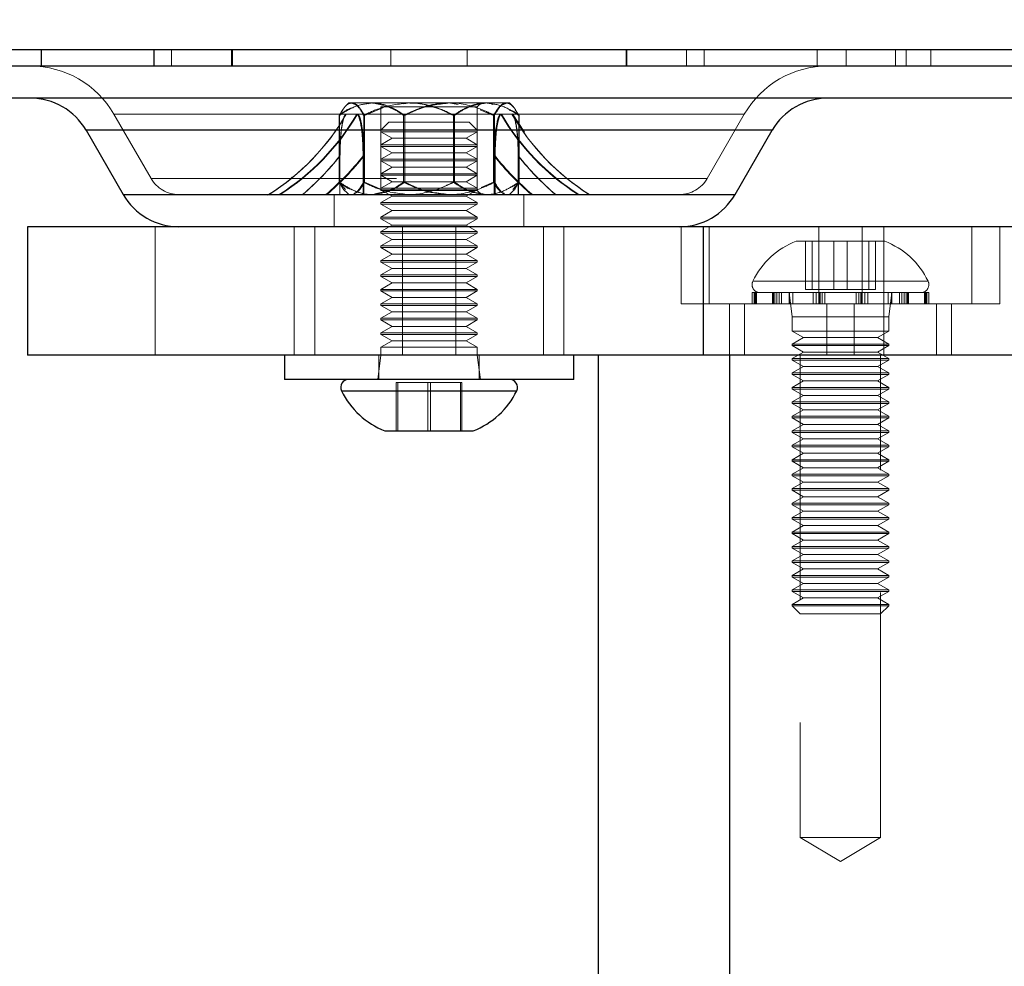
# Model space of a CAD drawing. Header units: millimetres. Extents: x 7 to 412, y 5 to 291.
# Tile 62 of 79: x 284.3 to 289.41, y 264.94 to 269.85. Entities that reach past the tile are written whole.
import ezdxf

# ---------------------------------------------------------------- set-up
doc = ezdxf.new("R2010")
doc.units = ezdxf.units.MM
doc.linetypes.add('HIDDEN', pattern=[1.905, 1.27, -0.635])
doc.styles.add('SLDTEXTSTYLE2', font='TXT', dxfattribs={"width": 0.605})
doc.dimstyles.new('SLDDIMSTYLE2', dxfattribs={"dimtxt": 2.568319, "dimasz": 3, "dimexe": 0, "dimexo": 0.0625, "dimgap": 0.64208, "dimtad": 1, "dimlfac": 12, "dimrnd": 1e-09, "dimzin": 12, "dimdsep": 46, "dimtxsty": 'SLDTEXTSTYLE2', "dimsah": 1, "dimcen": 0.09, "dimadec": 0, "dimazin": 3, "dimtfac": 1, "dimtofl": 0, "dimtmove": 0, "dimatfit": 3, "dimfxl": 1, "dimfrac": 2, "dimtolj": 1, "dimtzin": 12, "dimarcsym": 0})
doc.dimstyles.new('SLDDIMSTYLE3', dxfattribs={"dimtxt": 3.595646, "dimasz": 3, "dimexe": 0, "dimexo": 0.0625, "dimgap": 0.898912, "dimtad": 1, "dimdec": 1, "dimlfac": 12, "dimrnd": 1e-09, "dimzin": 12, "dimdsep": 46, "dimtxsty": 'SLDTEXTSTYLE2', "dimsah": 1, "dimcen": 0.09, "dimadec": 0, "dimazin": 3, "dimtfac": 1, "dimtdec": 1, "dimtofl": 0, "dimtmove": 0, "dimatfit": 3, "dimfxl": 1, "dimfrac": 2, "dimtolj": 1, "dimtzin": 12, "dimarcsym": 0})

# ---------------------------------------------------------------- blocks, each defined once
blk = doc.blocks.new('_D_10')
at = {"color": 7, "linetype": 'Continuous', "lineweight": 0}
for p, q in [((249.7996, 271.0587), (238.5419, 271.0587)), ((239.5419, 208.777), (239.5419, 271.0587)), ((329.5972, 208.777), (238.5419, 208.777))]:
    blk.add_line(p, q, dxfattribs=at)
at = {"color": 7, "linetype": 'Continuous', "lineweight": 18}
for points in [[(239.5419, 271.0587), (238.7919, 268.0587), (240.2919, 268.0587)], [(239.5419, 208.777), (240.2919, 211.777), (238.7919, 211.777)]]:
    blk.add_solid(points, dxfattribs=at)
at = {"color": 7, "linetype": 'Continuous', "lineweight": 18, "insert": (234.767, 233.7442), "char_height": 3.70417, "attachment_point": 1, "rotation": 90, "style": 'SLDTEXTSTYLE2'}
blk.add_mtext('747,4', dxfattribs=at)
blk = doc.blocks.new('_D_13')
at = {"color": 7, "linetype": 'Continuous', "lineweight": 0}
for p, q in [((263.1917, 269.6937), (263.1917, 259.8603)), ((284.1918, 259.8603), (262.1917, 259.8603))]:
    blk.add_line(p, q, dxfattribs=at)
at = {"color": 7, "linetype": 'Continuous', "lineweight": 18}
for points in [[(263.1917, 269.6937), (262.4417, 266.6937), (263.9417, 266.6937)], [(263.1917, 259.8603), (263.9417, 262.8603), (262.4417, 262.8603)]]:
    blk.add_solid(points, dxfattribs=at)
at = {"color": 7, "linetype": 'Continuous', "lineweight": 18, "insert": (259.7811, 261.8372), "char_height": 2.64583, "attachment_point": 1, "rotation": 90, "style": 'SLDTEXTSTYLE2'}
blk.add_mtext('118', dxfattribs=at)

msp = doc.modelspace()

# ---------------------------------------------------------------- linework, layer by layer
at = {"color": 7, "linetype": 'Continuous', "lineweight": 25}
for p, q in [((284.41209, 269.69365), (284.41209, 269.61032)), ((284.99765, 269.69365), (284.99765, 269.61032)), ((285.40317, 269.69365), (285.40317, 269.61032)), ((293.50789, 269.61032), (279.34123, 269.61032)), ((293.50789, 269.44365), (279.34123, 269.44365)), ((284.64579, 269.27698), (284.83824, 268.94365)), ((288.20334, 269.27698), (284.64579, 269.27698)), ((288.01089, 268.94365), (288.20334, 269.27698)), ((284.83824, 268.94365), (286.83084, 268.94365)), ((286.83084, 268.94365), (288.01089, 268.94365)), ((284.34123, 268.77698), (284.34123, 268.11032)), ((287.84539, 268.77698), (284.34123, 268.77698)), ((287.84539, 268.77698), (287.84539, 268.11032)), ((291.62405, 268.77698), (287.84539, 268.77698)), ((287.84539, 268.11032), (284.34123, 268.11032)), ((285.67456, 268.11032), (285.67456, 267.98532)), ((287.17456, 267.98532), (287.17456, 268.11032)), ((287.30248, 259.86032), (287.30248, 268.11032)), ((291.62405, 268.11032), (287.84539, 268.11032)), ((287.98448, 259.86032), (287.98448, 268.11032)), ((287.17456, 267.98532), (285.67456, 267.98532)), ((285.97041, 267.92545), (286.87871, 267.92545)), ((286.19539, 267.71865), (286.65373, 267.71865))]:
    msp.add_line(p, q, dxfattribs=at)
at = {"color": 7, "linetype": 'HIDDEN', "lineweight": 18}
for p, q in [((285.08905, 269.69365), (285.08905, 269.61032)), ((285.39963, 269.69365), (285.39963, 269.61032)), ((286.22676, 269.69365), (286.22676, 269.61032)), ((286.62236, 269.69365), (286.62236, 269.61032)), ((287.44595, 269.69365), (287.44595, 269.61032)), ((287.44949, 269.69365), (287.44949, 269.61032)), ((287.76007, 269.69365), (287.76007, 269.61032)), ((287.85147, 269.69365), (287.85147, 269.61032)), ((288.43703, 269.69365), (288.43703, 269.61032)), ((288.5872, 269.69365), (288.5872, 269.61032)), ((288.84255, 269.69365), (288.84255, 269.61032)), ((288.89838, 269.69365), (288.89838, 269.61032)), ((289.02534, 269.69365), (289.02534, 269.61032)), ((285.97792, 269.38335), (285.95786, 269.35419)), ((285.99159, 269.40235), (285.99082, 269.40158)), ((286.00789, 269.41865), (285.99159, 269.40235)), ((286.12911, 269.41865), (286.00789, 269.41865)), ((286.18799, 269.39453), (286.08995, 269.35419)), ((286.10873, 269.41441), (286.12516, 269.41865)), ((286.53128, 269.41865), (286.12911, 269.41865)), ((286.17456, 269.39782), (286.67456, 269.39782)), ((286.17456, 269.39782), (286.17456, 268.96448)), ((286.3233, 269.41865), (286.29385, 269.41419)), ((286.52582, 269.41865), (286.57573, 269.4111)), ((286.82673, 269.41865), (286.53128, 269.41865)), ((286.67456, 269.39782), (286.69539, 269.41865)), ((286.67456, 268.96448), (286.67456, 269.39782)), ((286.6889, 269.3831), (286.75917, 269.35419)), ((286.84123, 269.41865), (286.82673, 269.41865)), ((286.85753, 269.40235), (286.84123, 269.41865)), ((286.8583, 269.40158), (286.85753, 269.40235)), ((286.8712, 269.38335), (286.89126, 269.35419)), ((284.79012, 269.36032), (284.98257, 269.02698)), ((285.99515, 269.36032), (284.7922, 269.36032)), ((286.84317, 269.36032), (284.79252, 269.36032)), ((285.95786, 269.00811), (285.95786, 269.35419)), ((285.95948, 269.00811), (285.95948, 269.35419)), ((286.04964, 269.36032), (285.99515, 269.36032)), ((286.04964, 269.36032), (286.0525, 269.36032)), ((286.79948, 269.36032), (286.04964, 269.36032)), ((286.04964, 269.36032), (286.79948, 269.36032)), ((286.04964, 269.36032), (286.79948, 269.36032)), ((286.08531, 269.00811), (286.08531, 269.35419)), ((286.08995, 269.00811), (286.08995, 269.35419)), ((286.29247, 269.00811), (286.29247, 269.35419)), ((286.29874, 269.00811), (286.29874, 269.35419)), ((286.55038, 269.00811), (286.55038, 269.35419)), ((286.55666, 269.00811), (286.55666, 269.35419)), ((286.75917, 269.00811), (286.75917, 269.35419)), ((286.76381, 269.00811), (286.76381, 269.35419)), ((286.79662, 269.36032), (286.79948, 269.36032)), ((286.85397, 269.36032), (286.79948, 269.36032)), ((286.84317, 269.36032), (288.05661, 269.36032)), ((287.599, 269.36032), (286.85397, 269.36032)), ((286.85397, 269.36032), (288.05692, 269.36032)), ((286.91922, 269.26809), (286.85724, 269.36152)), ((286.88964, 269.00811), (286.88964, 269.35419)), ((286.89126, 269.00811), (286.89126, 269.35419)), ((287.86655, 269.02698), (288.059, 269.36032)), ((286.17456, 269.27698), (284.64579, 269.27698)), ((284.64579, 269.27698), (285.96899, 269.27698)), ((285.14641, 269.27698), (286.17456, 269.27698)), ((285.96899, 269.27698), (286.17473, 269.27698)), ((286.21623, 269.31865), (286.17456, 269.27698)), ((286.17456, 269.27698), (286.67456, 269.27698)), ((286.17456, 269.27698), (286.17456, 269.26865)), ((286.21623, 269.31865), (286.63289, 269.31865)), ((286.67456, 269.27698), (286.63289, 269.31865)), ((286.67456, 269.26865), (286.67456, 269.27698)), ((286.67456, 269.27698), (288.19971, 269.27698)), ((286.67456, 269.27698), (288.20334, 269.27698)), ((286.67456, 269.26865), (286.17456, 269.26865)), ((286.17456, 269.26865), (286.2323, 269.23532)), ((286.2323, 269.23532), (286.17456, 269.20198)), ((286.61683, 269.23532), (286.2323, 269.23532)), ((286.61683, 269.23532), (286.67456, 269.26865)), ((286.67456, 269.20198), (286.61683, 269.23532)), ((286.67456, 269.20198), (286.17456, 269.20198)), ((286.17456, 269.20198), (286.17456, 269.19365)), ((286.67456, 269.19365), (286.17456, 269.19365)), ((286.17456, 269.19365), (286.2323, 269.16032)), ((286.61683, 269.16032), (286.67456, 269.19365)), ((286.67456, 269.19365), (286.67456, 269.20198)), ((285.96099, 269.14409), (285.96099, 269.00251)), ((285.96246, 269.14409), (285.96246, 269.00251)), ((286.08233, 269.14409), (286.08233, 269.00251)), ((286.08682, 269.14409), (286.08682, 269.00251)), ((286.2323, 269.16032), (286.17456, 269.12698)), ((286.67456, 269.12698), (286.17456, 269.12698)), ((286.17456, 269.12698), (286.17456, 269.11865)), ((286.67456, 269.11865), (286.17456, 269.11865)), ((286.17456, 269.11865), (286.2323, 269.08532)), ((286.61683, 269.16032), (286.2323, 269.16032)), ((286.67456, 269.12698), (286.61683, 269.16032)), ((286.61683, 269.08532), (286.67456, 269.11865)), ((286.67456, 269.11865), (286.67456, 269.12698)), ((286.7623, 269.00251), (286.7623, 269.14409)), ((286.76679, 269.00251), (286.76679, 269.14409)), ((286.88666, 269.00251), (286.88666, 269.14409)), ((286.88813, 269.00251), (286.88813, 269.14409)), ((286.2323, 269.08532), (286.17456, 269.05198)), ((286.61683, 269.08532), (286.2323, 269.08532)), ((286.67456, 269.05198), (286.61683, 269.08532)), ((284.98308, 269.02698), (287.86604, 269.02698)), ((284.98476, 269.02698), (287.86436, 269.02698)), ((286.67456, 269.05198), (286.17456, 269.05198)), ((286.17456, 269.05198), (286.17456, 269.04365)), ((286.67456, 269.04365), (286.17456, 269.04365)), ((286.17456, 269.04365), (286.2323, 269.01032)), ((286.61683, 269.01032), (286.67456, 269.04365)), ((286.67456, 269.04365), (286.67456, 269.05198)), ((285.95786, 269.00811), (285.96099, 269.00251)), ((285.96246, 269.00251), (285.95948, 269.00811)), ((285.96099, 269.00251), (285.99127, 268.97049)), ((285.96099, 269.00251), (285.96099, 268.94365)), ((285.96246, 269.00251), (285.96246, 268.94365)), ((285.98616, 268.96539), (285.99208, 268.95947)), ((286.08531, 269.00811), (286.08233, 269.00251)), ((286.08233, 269.00251), (286.08233, 268.94365)), ((286.08682, 269.00251), (286.08995, 269.00811)), ((286.08682, 269.00251), (286.08682, 268.94365)), ((286.08995, 269.00811), (286.18188, 268.96891)), ((286.2323, 269.01032), (286.17456, 268.97698)), ((286.67456, 268.97698), (286.17456, 268.97698)), ((286.17456, 268.97698), (286.17456, 268.96865)), ((286.67456, 268.96865), (286.17456, 268.96865)), ((286.17456, 268.96865), (286.2323, 268.93532)), ((286.67456, 268.96448), (286.17456, 268.96448)), ((286.61683, 269.01032), (286.2323, 269.01032)), ((286.51157, 268.98956), (286.55666, 269.00811)), ((286.67456, 268.97698), (286.61683, 269.01032)), ((286.61683, 268.93532), (286.67456, 268.96865)), ((286.69539, 268.94365), (286.67456, 268.96448)), ((286.75917, 269.00811), (286.69478, 268.98066)), ((286.7623, 269.00251), (286.75917, 269.00811)), ((286.7623, 268.94365), (286.7623, 269.00251)), ((286.76381, 269.00811), (286.76679, 269.00251)), ((286.76679, 268.94365), (286.76679, 269.00251)), ((286.85705, 268.95947), (286.86296, 268.96539)), ((286.88813, 269.00251), (286.85785, 268.97049)), ((286.88666, 269.00251), (286.88964, 269.00811)), ((286.88666, 268.94365), (286.88666, 269.00251)), ((286.89126, 269.00811), (286.88813, 269.00251)), ((286.88813, 268.94365), (286.88813, 269.00251)), ((285.12691, 268.94365), (284.83824, 268.94365)), ((285.12691, 268.94365), (284.84026, 268.94365)), ((287.72221, 268.94365), (285.12691, 268.94365)), ((285.93289, 268.94365), (285.93289, 268.77698)), ((285.99208, 268.95947), (286.00789, 268.94365)), ((286.2323, 268.93532), (286.17456, 268.90198)), ((286.61683, 268.93532), (286.2323, 268.93532)), ((286.54863, 268.9445), (286.52582, 268.94365)), ((286.67456, 268.90198), (286.61683, 268.93532)), ((286.84123, 268.94365), (286.85705, 268.95947)), ((286.91623, 268.77698), (286.91623, 268.94365)), ((287.72221, 268.94365), (288.00886, 268.94365)), ((288.01089, 268.94365), (287.72221, 268.94365)), ((286.67456, 268.90198), (286.17456, 268.90198)), ((286.17456, 268.90198), (286.17456, 268.89365)), ((286.67456, 268.89365), (286.17456, 268.89365)), ((286.17456, 268.89365), (286.2323, 268.86032)), ((286.61683, 268.86032), (286.67456, 268.89365)), ((286.67456, 268.89365), (286.67456, 268.90198)), ((286.2323, 268.86032), (286.17456, 268.82698)), ((286.67456, 268.82698), (286.17456, 268.82698)), ((286.17456, 268.82698), (286.17456, 268.81865)), ((286.67456, 268.81865), (286.17456, 268.81865)), ((286.17456, 268.81865), (286.2323, 268.78532)), ((286.61683, 268.86032), (286.2323, 268.86032)), ((286.67456, 268.82698), (286.61683, 268.86032)), ((286.61683, 268.78532), (286.67456, 268.81865)), ((286.67456, 268.81865), (286.67456, 268.82698)), ((285.00373, 268.77698), (285.00373, 268.11032)), ((285.72555, 268.77698), (285.72555, 268.11032)), ((285.83155, 268.11032), (285.83155, 268.77698)), ((286.2323, 268.78532), (286.17456, 268.75198)), ((286.61683, 268.78532), (286.2323, 268.78532)), ((286.28622, 268.77698), (286.28622, 268.11032)), ((286.5629, 268.77698), (286.5629, 268.11032)), ((286.67456, 268.75198), (286.61683, 268.78532)), ((287.01757, 268.11032), (287.01757, 268.77698)), ((287.12357, 268.11032), (287.12357, 268.77698)), ((287.73184, 268.77698), (287.73184, 268.37698)), ((287.84539, 268.77698), (287.84539, 268.11032)), ((287.87736, 268.37698), (287.87736, 268.77698)), ((288.44569, 268.37698), (288.44569, 268.77698)), ((288.66966, 268.37698), (288.66966, 268.77698)), ((288.78239, 268.77698), (288.78239, 268.11032)), ((289.23799, 268.37698), (289.23799, 268.77698)), ((289.38351, 268.37698), (289.38351, 268.77698)), ((286.67456, 268.75198), (286.17456, 268.75198)), ((286.17456, 268.75198), (286.17456, 268.74365)), ((286.67456, 268.74365), (286.17456, 268.74365)), ((286.17456, 268.74365), (286.2323, 268.71032)), ((286.2323, 268.71032), (286.17456, 268.67698)), ((286.61683, 268.71032), (286.2323, 268.71032)), ((286.61683, 268.71032), (286.67456, 268.74365)), ((286.67456, 268.67698), (286.61683, 268.71032)), ((286.67456, 268.74365), (286.67456, 268.75198)), ((286.67456, 268.67698), (286.17456, 268.67698)), ((286.17456, 268.67698), (286.17456, 268.66865)), ((286.67456, 268.66865), (286.17456, 268.66865)), ((286.17456, 268.66865), (286.2323, 268.63532)), ((286.61683, 268.63532), (286.67456, 268.66865)), ((286.67456, 268.66865), (286.67456, 268.67698)), ((288.78684, 268.70198), (288.32851, 268.70198)), ((288.37665, 268.45198), (288.37665, 268.70198)), ((288.4106, 268.45198), (288.4106, 268.70198)), ((288.52372, 268.45198), (288.52372, 268.70198)), ((288.59163, 268.45198), (288.59163, 268.70198)), ((288.70475, 268.45198), (288.70475, 268.70198)), ((288.7387, 268.45198), (288.7387, 268.70198)), ((286.2323, 268.63532), (286.17456, 268.60198)), ((286.61683, 268.63532), (286.2323, 268.63532)), ((286.67456, 268.60198), (286.61683, 268.63532)), ((286.67456, 268.60198), (286.17456, 268.60198)), ((286.17456, 268.60198), (286.17456, 268.59365)), ((286.67456, 268.59365), (286.17456, 268.59365)), ((286.17456, 268.59365), (286.2323, 268.56032)), ((286.2323, 268.56032), (286.17456, 268.52698)), ((286.61683, 268.56032), (286.2323, 268.56032)), ((286.61683, 268.56032), (286.67456, 268.59365)), ((286.67456, 268.52698), (286.61683, 268.56032)), ((286.67456, 268.59365), (286.67456, 268.60198)), ((286.67456, 268.52698), (286.17456, 268.52698)), ((286.17456, 268.52698), (286.17456, 268.51865)), ((286.67456, 268.51865), (286.17456, 268.51865)), ((286.17456, 268.51865), (286.2323, 268.48532)), ((286.61683, 268.48532), (286.67456, 268.51865)), ((286.67456, 268.51865), (286.67456, 268.52698)), ((286.2323, 268.48532), (286.17456, 268.45198)), ((286.61683, 268.48532), (286.2323, 268.48532)), ((286.67456, 268.45198), (286.61683, 268.48532)), ((288.10515, 268.49518), (289.01021, 268.49518)), ((286.67456, 268.45198), (286.17456, 268.45198)), ((286.17456, 268.45198), (286.17456, 268.44365)), ((286.67456, 268.44365), (286.17456, 268.44365)), ((286.17456, 268.44365), (286.2323, 268.41032)), ((286.2323, 268.41032), (286.17456, 268.37698)), ((286.61683, 268.41032), (286.2323, 268.41032)), ((286.61683, 268.41032), (286.67456, 268.44365)), ((286.67456, 268.37698), (286.61683, 268.41032)), ((286.67456, 268.44365), (286.67456, 268.45198)), ((288.11699, 268.43532), (288.09934, 268.43532)), ((288.09934, 268.43532), (288.09934, 268.37698)), ((288.10928, 268.37698), (288.10928, 268.43532)), ((288.11305, 268.37698), (288.11305, 268.43532)), ((288.11699, 268.37698), (288.11699, 268.43532)), ((288.12189, 268.43532), (288.11699, 268.43532)), ((288.12189, 268.37698), (288.12189, 268.43532)), ((288.23902, 268.43532), (288.12189, 268.43532)), ((288.20447, 268.37698), (288.20447, 268.43532)), ((288.21101, 268.37698), (288.21101, 268.43532)), ((288.21681, 268.37698), (288.21681, 268.43532)), ((288.22824, 268.37698), (288.22824, 268.43532)), ((288.23902, 268.37698), (288.23902, 268.43532)), ((288.25127, 268.43532), (288.23902, 268.43532)), ((288.25127, 268.37698), (288.25127, 268.43532)), ((288.44643, 268.43532), (288.25127, 268.43532)), ((288.29101, 268.43532), (288.29101, 268.37698)), ((288.29101, 268.43532), (288.30768, 268.31032)), ((288.29256, 268.37698), (288.29256, 268.43532)), ((288.31045, 268.37698), (288.31045, 268.43532)), ((288.37665, 268.45198), (288.52372, 268.45198)), ((288.41568, 268.37698), (288.41568, 268.43532)), ((288.43171, 268.37698), (288.43171, 268.43532)), ((288.44643, 268.37698), (288.44643, 268.43532)), ((288.45934, 268.43532), (288.44643, 268.43532)), ((288.45169, 268.37698), (288.45169, 268.43532)), ((288.46275, 268.37698), (288.46275, 268.43532)), ((288.68365, 268.43532), (288.46275, 268.43532)), ((288.47613, 268.37698), (288.47613, 268.43532)), ((288.52372, 268.45198), (288.70475, 268.45198)), ((288.63922, 268.37698), (288.63922, 268.43532)), ((288.6526, 268.37698), (288.6526, 268.43532)), ((288.66366, 268.37698), (288.66366, 268.43532)), ((288.66892, 268.37698), (288.66892, 268.43532)), ((288.68365, 268.37698), (288.68365, 268.43532)), ((288.69967, 268.43532), (288.68402, 268.43532)), ((288.69967, 268.37698), (288.69967, 268.43532)), ((288.88711, 268.43532), (288.69967, 268.43532)), ((288.70475, 268.45198), (288.7387, 268.45198)), ((288.8049, 268.37698), (288.8049, 268.43532)), ((288.80768, 268.31032), (288.82434, 268.43532)), ((288.82279, 268.37698), (288.82279, 268.43532)), ((288.82434, 268.37698), (288.82434, 268.43532)), ((288.86408, 268.37698), (288.86408, 268.43532)), ((288.87633, 268.37698), (288.87633, 268.43532)), ((288.88711, 268.37698), (288.88711, 268.43532)), ((288.89854, 268.43532), (288.88711, 268.43532)), ((288.89854, 268.37698), (288.89854, 268.43532)), ((289.0023, 268.43532), (288.89854, 268.43532)), ((288.90434, 268.37698), (288.90434, 268.43532)), ((288.91088, 268.37698), (288.91088, 268.43532)), ((288.99346, 268.37698), (288.99346, 268.43532)), ((288.99836, 268.37698), (288.99836, 268.43532)), ((289.0023, 268.37698), (289.0023, 268.43532)), ((289.00607, 268.43532), (289.0023, 268.43532)), ((289.00607, 268.37698), (289.00607, 268.43532)), ((289.01601, 268.43532), (289.00607, 268.43532)), ((289.01601, 268.37698), (289.01601, 268.43532)), ((286.67456, 268.37698), (286.17456, 268.37698)), ((286.17456, 268.37698), (286.17456, 268.36865)), ((286.67456, 268.36865), (286.17456, 268.36865)), ((286.17456, 268.36865), (286.2323, 268.33532)), ((286.61683, 268.33532), (286.67456, 268.36865)), ((286.67456, 268.36865), (286.67456, 268.37698)), ((287.87736, 268.37698), (287.73184, 268.37698)), ((288.44569, 268.37698), (287.87736, 268.37698)), ((287.98184, 268.37698), (287.98184, 268.11032)), ((288.0602, 268.11032), (288.0602, 268.37698)), ((289.38351, 268.37698), (288.44569, 268.37698)), ((288.48682, 268.11032), (288.48682, 268.37698)), ((288.62853, 268.11032), (288.62853, 268.37698)), ((289.05515, 268.11032), (289.05515, 268.37698)), ((289.13351, 268.11032), (289.13351, 268.37698)), ((286.2323, 268.33532), (286.17456, 268.30198)), ((286.67456, 268.30198), (286.17456, 268.30198)), ((286.17456, 268.30198), (286.17456, 268.29365)), ((286.61683, 268.33532), (286.2323, 268.33532)), ((286.67456, 268.30198), (286.61683, 268.33532)), ((286.67456, 268.29365), (286.67456, 268.30198)), ((288.80768, 268.31032), (288.30768, 268.31032)), ((288.30768, 268.31032), (288.30768, 268.23532)), ((288.80768, 268.23532), (288.80768, 268.31032)), ((286.67456, 268.29365), (286.17456, 268.29365)), ((286.17456, 268.29365), (286.2323, 268.26032)), ((286.2323, 268.26032), (286.17456, 268.22698)), ((286.61683, 268.26032), (286.2323, 268.26032)), ((286.61683, 268.26032), (286.67456, 268.29365)), ((286.67456, 268.22698), (286.61683, 268.26032)), ((286.67456, 268.22698), (286.17456, 268.22698)), ((286.17456, 268.22698), (286.17456, 268.21865)), ((286.67456, 268.21865), (286.17456, 268.21865)), ((286.17456, 268.21865), (286.2323, 268.18532)), ((286.61683, 268.18532), (286.67456, 268.21865)), ((286.67456, 268.21865), (286.67456, 268.22698)), ((288.30768, 268.23532), (288.64252, 268.23532)), ((288.30768, 268.23532), (288.36541, 268.20198)), ((288.36541, 268.20198), (288.30768, 268.16865)), ((288.36541, 268.20198), (288.62293, 268.20198)), ((288.62293, 268.20198), (288.74994, 268.20198)), ((288.64252, 268.23532), (288.80768, 268.23532)), ((288.74994, 268.20198), (288.80768, 268.23532)), ((288.80768, 268.16865), (288.74994, 268.20198)), ((286.2323, 268.18532), (286.17456, 268.15198)), ((286.67456, 268.15198), (286.17456, 268.15198)), ((286.17456, 268.15198), (286.17456, 268.11032)), ((286.61683, 268.18532), (286.2323, 268.18532)), ((286.67456, 268.15198), (286.61683, 268.18532)), ((286.67456, 268.11032), (286.67456, 268.15198)), ((288.30768, 268.16865), (288.64252, 268.16865)), ((288.30768, 268.16865), (288.30768, 268.16032)), ((288.30768, 268.16032), (288.64252, 268.16032)), ((288.30768, 268.16032), (288.36541, 268.12698)), ((288.64252, 268.16865), (288.80768, 268.16865)), ((288.64252, 268.16032), (288.80768, 268.16032)), ((288.74994, 268.12698), (288.80768, 268.16032)), ((288.80768, 268.16032), (288.80768, 268.16865)), ((286.17456, 268.11032), (286.15789, 267.98532)), ((286.16414, 268.11032), (286.16414, 267.98532)), ((286.69123, 267.98532), (286.67456, 268.11032)), ((286.68498, 267.98532), (286.68498, 268.11032)), ((288.36541, 268.12698), (288.30768, 268.09365)), ((288.34934, 268.11032), (288.34934, 265.61032)), ((288.36541, 268.12698), (288.62293, 268.12698)), ((288.62293, 268.12698), (288.74994, 268.12698)), ((288.80768, 268.09365), (288.74994, 268.12698)), ((288.76601, 265.61032), (288.76601, 268.11032)), ((288.30768, 268.09365), (288.64252, 268.09365)), ((288.30768, 268.09365), (288.30768, 268.08532)), ((288.30768, 268.08532), (288.64252, 268.08532)), ((288.30768, 268.08532), (288.36541, 268.05198)), ((288.36541, 268.05198), (288.30768, 268.01865)), ((288.36541, 268.05198), (288.62293, 268.05198)), ((288.62293, 268.05198), (288.74994, 268.05198)), ((288.64252, 268.09365), (288.80768, 268.09365)), ((288.64252, 268.08532), (288.80768, 268.08532)), ((288.74994, 268.05198), (288.80768, 268.08532)), ((288.80768, 268.01865), (288.74994, 268.05198)), ((288.80768, 268.08532), (288.80768, 268.09365)), ((288.30768, 268.01865), (288.64252, 268.01865)), ((288.30768, 268.01865), (288.30768, 268.01032)), ((288.30768, 268.01032), (288.64252, 268.01032)), ((288.30768, 268.01032), (288.36541, 267.97698)), ((288.64252, 268.01865), (288.80768, 268.01865)), ((288.64252, 268.01032), (288.80768, 268.01032)), ((288.74994, 267.97698), (288.80768, 268.01032)), ((288.80768, 268.01032), (288.80768, 268.01865)), ((286.26158, 267.96865), (286.25444, 267.96865)), ((286.25444, 267.96865), (286.25444, 267.71865)), ((286.43169, 267.96865), (286.26158, 267.96865)), ((286.26158, 267.96865), (286.26158, 267.71865)), ((286.41743, 267.96865), (286.41743, 267.71865)), ((286.43169, 267.96865), (286.43169, 267.71865)), ((286.59468, 267.96865), (286.43169, 267.96865)), ((286.58755, 267.96865), (286.58755, 267.71865)), ((286.59468, 267.96865), (286.59468, 267.71865)), ((288.36541, 267.97698), (288.30768, 267.94365)), ((288.30768, 267.94365), (288.64252, 267.94365)), ((288.30768, 267.94365), (288.30768, 267.93532)), ((288.36541, 267.97698), (288.62293, 267.97698)), ((288.62293, 267.97698), (288.74994, 267.97698)), ((288.64252, 267.94365), (288.80768, 267.94365)), ((288.80768, 267.94365), (288.74994, 267.97698)), ((288.80768, 267.93532), (288.80768, 267.94365)), ((286.87871, 267.92545), (285.97041, 267.92545)), ((288.30768, 267.93532), (288.64252, 267.93532)), ((288.30768, 267.93532), (288.36541, 267.90198)), ((288.36541, 267.90198), (288.30768, 267.86865)), ((288.36541, 267.90198), (288.62293, 267.90198)), ((288.62293, 267.90198), (288.74994, 267.90198)), ((288.64252, 267.93532), (288.80768, 267.93532)), ((288.74994, 267.90198), (288.80768, 267.93532)), ((288.80768, 267.86865), (288.74994, 267.90198)), ((288.30768, 267.86865), (288.64252, 267.86865)), ((288.30768, 267.86865), (288.30768, 267.86032)), ((288.30768, 267.86032), (288.64252, 267.86032)), ((288.30768, 267.86032), (288.36541, 267.82698)), ((288.64252, 267.86865), (288.80768, 267.86865)), ((288.64252, 267.86032), (288.80768, 267.86032)), ((288.74994, 267.82698), (288.80768, 267.86032)), ((288.80768, 267.86032), (288.80768, 267.86865)), ((288.36541, 267.82698), (288.30768, 267.79365)), ((288.30768, 267.79365), (288.64252, 267.79365)), ((288.30768, 267.79365), (288.30768, 267.78532)), ((288.36541, 267.82698), (288.62293, 267.82698)), ((288.62293, 267.82698), (288.74994, 267.82698)), ((288.64252, 267.79365), (288.80768, 267.79365)), ((288.80768, 267.79365), (288.74994, 267.82698)), ((288.80768, 267.78532), (288.80768, 267.79365)), ((288.30768, 267.78532), (288.64252, 267.78532)), ((288.30768, 267.78532), (288.36541, 267.75198)), ((288.36541, 267.75198), (288.30768, 267.71865)), ((288.36541, 267.75198), (288.62293, 267.75198)), ((288.62293, 267.75198), (288.74994, 267.75198)), ((288.64252, 267.78532), (288.80768, 267.78532)), ((288.74994, 267.75198), (288.80768, 267.78532)), ((288.80768, 267.71865), (288.74994, 267.75198)), ((288.30768, 267.71865), (288.64252, 267.71865)), ((288.30768, 267.71865), (288.30768, 267.71032)), ((288.30768, 267.71032), (288.64252, 267.71032)), ((288.30768, 267.71032), (288.36541, 267.67698)), ((288.64252, 267.71865), (288.80768, 267.71865)), ((288.64252, 267.71032), (288.80768, 267.71032)), ((288.74994, 267.67698), (288.80768, 267.71032)), ((288.80768, 267.71032), (288.80768, 267.71865)), ((288.36541, 267.67698), (288.30768, 267.64365)), ((288.30768, 267.64365), (288.64252, 267.64365)), ((288.30768, 267.64365), (288.30768, 267.63532)), ((288.36541, 267.67698), (288.62293, 267.67698)), ((288.62293, 267.67698), (288.74994, 267.67698)), ((288.64252, 267.64365), (288.80768, 267.64365)), ((288.80768, 267.64365), (288.74994, 267.67698)), ((288.80768, 267.63532), (288.80768, 267.64365)), ((288.30768, 267.63532), (288.64252, 267.63532)), ((288.30768, 267.63532), (288.36541, 267.60198)), ((288.36541, 267.60198), (288.30768, 267.56865)), ((288.36541, 267.60198), (288.62293, 267.60198)), ((288.62293, 267.60198), (288.74994, 267.60198)), ((288.64252, 267.63532), (288.80768, 267.63532)), ((288.74994, 267.60198), (288.80768, 267.63532)), ((288.80768, 267.56865), (288.74994, 267.60198)), ((288.30768, 267.56865), (288.64252, 267.56865)), ((288.30768, 267.56865), (288.30768, 267.56032)), ((288.30768, 267.56032), (288.64252, 267.56032)), ((288.30768, 267.56032), (288.36541, 267.52698)), ((288.64252, 267.56865), (288.80768, 267.56865)), ((288.64252, 267.56032), (288.80768, 267.56032)), ((288.74994, 267.52698), (288.80768, 267.56032)), ((288.80768, 267.56032), (288.80768, 267.56865)), ((288.36541, 267.52698), (288.30768, 267.49365)), ((288.30768, 267.49365), (288.64252, 267.49365)), ((288.30768, 267.49365), (288.30768, 267.48532)), ((288.30768, 267.48532), (288.64252, 267.48532)), ((288.30768, 267.48532), (288.36541, 267.45198)), ((288.36541, 267.52698), (288.62293, 267.52698)), ((288.62293, 267.52698), (288.74994, 267.52698)), ((288.64252, 267.49365), (288.80768, 267.49365)), ((288.64252, 267.48532), (288.80768, 267.48532)), ((288.80768, 267.49365), (288.74994, 267.52698)), ((288.74994, 267.45198), (288.80768, 267.48532)), ((288.80768, 267.48532), (288.80768, 267.49365)), ((288.36541, 267.45198), (288.30768, 267.41865)), ((288.36541, 267.45198), (288.62293, 267.45198)), ((288.62293, 267.45198), (288.74994, 267.45198)), ((288.80768, 267.41865), (288.74994, 267.45198)), ((288.30768, 267.41865), (288.64252, 267.41865)), ((288.30768, 267.41865), (288.30768, 267.41032)), ((288.30768, 267.41032), (288.64252, 267.41032)), ((288.30768, 267.41032), (288.36541, 267.37698)), ((288.64252, 267.41865), (288.80768, 267.41865)), ((288.64252, 267.41032), (288.80768, 267.41032)), ((288.74994, 267.37698), (288.80768, 267.41032)), ((288.80768, 267.41032), (288.80768, 267.41865)), ((288.36541, 267.37698), (288.30768, 267.34365)), ((288.30768, 267.34365), (288.64252, 267.34365)), ((288.30768, 267.34365), (288.30768, 267.33532)), ((288.30768, 267.33532), (288.64252, 267.33532)), ((288.30768, 267.33532), (288.36541, 267.30198)), ((288.36541, 267.37698), (288.62293, 267.37698)), ((288.62293, 267.37698), (288.74994, 267.37698)), ((288.64252, 267.34365), (288.80768, 267.34365)), ((288.64252, 267.33532), (288.80768, 267.33532)), ((288.80768, 267.34365), (288.74994, 267.37698)), ((288.74994, 267.30198), (288.80768, 267.33532)), ((288.80768, 267.33532), (288.80768, 267.34365)), ((288.36541, 267.30198), (288.30768, 267.26865)), ((288.36541, 267.30198), (288.62293, 267.30198)), ((288.62293, 267.30198), (288.74994, 267.30198)), ((288.80768, 267.26865), (288.74994, 267.30198)), ((288.30768, 267.26865), (288.64252, 267.26865)), ((288.30768, 267.26865), (288.30768, 267.26032)), ((288.30768, 267.26032), (288.64252, 267.26032)), ((288.30768, 267.26032), (288.36541, 267.22698)), ((288.64252, 267.26865), (288.80768, 267.26865)), ((288.64252, 267.26032), (288.80768, 267.26032)), ((288.74994, 267.22698), (288.80768, 267.26032)), ((288.80768, 267.26032), (288.80768, 267.26865)), ((288.36541, 267.22698), (288.30768, 267.19365)), ((288.30768, 267.19365), (288.64252, 267.19365)), ((288.30768, 267.19365), (288.30768, 267.18532)), ((288.30768, 267.18532), (288.64252, 267.18532)), ((288.30768, 267.18532), (288.36541, 267.15198)), ((288.36541, 267.22698), (288.62293, 267.22698)), ((288.62293, 267.22698), (288.74994, 267.22698)), ((288.64252, 267.19365), (288.80768, 267.19365)), ((288.64252, 267.18532), (288.80768, 267.18532)), ((288.80768, 267.19365), (288.74994, 267.22698)), ((288.74994, 267.15198), (288.80768, 267.18532)), ((288.80768, 267.18532), (288.80768, 267.19365)), ((288.36541, 267.15198), (288.30768, 267.11865)), ((288.36541, 267.15198), (288.62293, 267.15198)), ((288.62293, 267.15198), (288.74994, 267.15198)), ((288.80768, 267.11865), (288.74994, 267.15198)), ((288.30768, 267.11865), (288.64252, 267.11865)), ((288.30768, 267.11865), (288.30768, 267.11032)), ((288.30768, 267.11032), (288.64252, 267.11032)), ((288.30768, 267.11032), (288.36541, 267.07698)), ((288.36541, 267.07698), (288.30768, 267.04365)), ((288.36541, 267.07698), (288.62293, 267.07698)), ((288.62293, 267.07698), (288.74994, 267.07698)), ((288.64252, 267.11865), (288.80768, 267.11865)), ((288.64252, 267.11032), (288.80768, 267.11032)), ((288.74994, 267.07698), (288.80768, 267.11032)), ((288.80768, 267.04365), (288.74994, 267.07698)), ((288.80768, 267.11032), (288.80768, 267.11865)), ((288.30768, 267.04365), (288.64252, 267.04365)), ((288.30768, 267.04365), (288.30768, 267.03532)), ((288.30768, 267.03532), (288.64252, 267.03532)), ((288.30768, 267.03532), (288.36541, 267.00198)), ((288.64252, 267.04365), (288.80768, 267.04365)), ((288.64252, 267.03532), (288.80768, 267.03532)), ((288.74994, 267.00198), (288.80768, 267.03532)), ((288.80768, 267.03532), (288.80768, 267.04365)), ((288.36541, 267.00198), (288.30768, 266.96865)), ((288.36541, 267.00198), (288.62293, 267.00198)), ((288.62293, 267.00198), (288.74994, 267.00198)), ((288.80768, 266.96865), (288.74994, 267.00198)), ((288.30768, 266.96865), (288.64252, 266.96865)), ((288.30768, 266.96865), (288.30768, 266.96032)), ((288.30768, 266.96032), (288.64252, 266.96032)), ((288.30768, 266.96032), (288.36541, 266.92698)), ((288.36541, 266.92698), (288.30768, 266.89365)), ((288.36541, 266.92698), (288.62293, 266.92698)), ((288.62293, 266.92698), (288.74994, 266.92698)), ((288.64252, 266.96865), (288.80768, 266.96865)), ((288.64252, 266.96032), (288.80768, 266.96032)), ((288.74994, 266.92698), (288.80768, 266.96032)), ((288.80768, 266.89365), (288.74994, 266.92698)), ((288.80768, 266.96032), (288.80768, 266.96865)), ((288.30768, 266.89365), (288.64252, 266.89365)), ((288.30768, 266.89365), (288.30768, 266.88532)), ((288.30768, 266.88532), (288.64252, 266.88532)), ((288.30768, 266.88532), (288.36541, 266.85198)), ((288.64252, 266.89365), (288.80768, 266.89365)), ((288.64252, 266.88532), (288.80768, 266.88532)), ((288.74994, 266.85198), (288.80768, 266.88532)), ((288.80768, 266.88532), (288.80768, 266.89365)), ((288.36541, 266.85198), (288.30768, 266.81865)), ((288.36541, 266.85198), (288.62293, 266.85198)), ((288.62293, 266.85198), (288.74994, 266.85198)), ((288.80768, 266.81865), (288.74994, 266.85198)), ((288.30768, 266.81865), (288.64252, 266.81865)), ((288.30768, 266.81865), (288.30768, 266.81032)), ((288.80768, 266.81032), (288.30768, 266.81032)), ((288.30768, 266.81032), (288.34934, 266.76865)), ((288.76601, 266.76865), (288.34934, 266.76865)), ((288.64252, 266.81865), (288.80768, 266.81865)), ((288.76601, 266.76865), (288.80768, 266.81032)), ((288.80768, 266.81032), (288.80768, 266.81865)), ((288.69976, 265.61032), (288.34934, 265.61032)), ((288.34934, 265.61032), (288.55768, 265.48514)), ((288.55768, 265.48514), (288.76601, 265.61032)), ((288.76601, 265.61032), (288.69976, 265.61032))]:
    msp.add_line(p, q, dxfattribs=at)
for centre, radius, start, end in [((284.35711, 269.11032), 0.5, 30, 90), ((288.49201, 269.11032), 0.5, 90, 150), ((284.93455, 269.98159), 1.22917, 302.38975, 329.63934), ((284.93534, 269.97859), 1.22711, 302.49936, 329.74526), ((284.98903, 269.98159), 1.22917, 302.38975, 329.63934), ((284.99254, 269.97859), 1.22711, 302.49936, 329.74526), ((287.85658, 269.97859), 1.22711, 210.25474, 237.50064), ((287.86009, 269.98159), 1.22917, 210.36066, 237.61025), ((287.91378, 269.97859), 1.22711, 210.25474, 237.50064), ((287.91457, 269.98159), 1.22917, 210.36066, 237.61025), ((284.89678, 269.97452), 1.34986, 310.21031, 322.03431), ((284.89803, 269.97789), 1.35212, 310.10172, 321.92738), ((285.01789, 269.97789), 1.35212, 310.10172, 321.92738), ((285.02262, 269.97452), 1.34986, 310.21031, 322.03431), ((287.8265, 269.97452), 1.34986, 217.96569, 229.78969), ((287.83123, 269.97789), 1.35212, 218.07262, 229.89828), ((287.95109, 269.97789), 1.35212, 218.07262, 229.89828), ((287.95234, 269.97452), 1.34986, 217.96569, 229.78969), ((285.12691, 269.11032), 0.16667, 210, 270), ((287.72221, 269.11032), 0.16667, 270, 330), ((288.47835, 268.31319), 0.41667, 111.07634, 154.10138), ((288.637, 268.31319), 0.41667, 25.89862, 68.92366), ((288.14101, 268.47698), 0.04167, 154.10138, 270), ((288.97434, 268.47698), 0.04167, 270, 25.89862)]:
    msp.add_arc(centre, radius, start, end, dxfattribs=at)
at = {"color": 7, "linetype": 'Continuous', "lineweight": 25}
for centre, radius, start, end in [((284.35711, 269.11032), 0.33333, 30, 90), ((288.49201, 269.11032), 0.33333, 90, 150), ((285.12691, 269.11032), 0.33333, 210, 270), ((287.72221, 269.11032), 0.33333, 270, 330), ((286.00789, 267.94365), 0.04167, 90, 205.89862), ((286.84123, 267.94365), 0.04167, 334.10138, 90), ((286.34523, 268.10744), 0.41667, 205.89862, 248.92366), ((286.50389, 268.10744), 0.41667, 291.07634, 334.10138)]:
    msp.add_arc(centre, radius, start, end, dxfattribs=at)
msp.add_open_spline([(354.04895, 269.69365), (354.03956, 269.69365), (354.02064, 269.69365), (353.86011, 269.69365), (353.60204, 269.69365), (353.28211, 269.69365), (352.94323, 269.69365), (352.61755, 269.69365), (352.24918, 269.69365), (351.83767, 269.69365), (351.33987, 269.69365), (350.74094, 269.69365), (350.01982, 269.69365), (349.22335, 269.69365), (348.34755, 269.69365), (347.46144, 269.69365), (346.58379, 269.69365), (345.73017, 269.69365), (344.82602, 269.69365), (343.87063, 269.69365), (342.84097, 269.69365), (341.73076, 269.69365), (340.53279, 269.69365), (339.26838, 269.69365), (337.93117, 269.69365), (336.52059, 269.69365), (335.14332, 269.69365), (333.81901, 269.69365), (332.56245, 269.69365), (331.25998, 269.69365), (329.91052, 269.69365), (328.51464, 269.69365), (327.07565, 269.69365), (325.60046, 269.69365), (324.08343, 269.69365), (322.52311, 269.69365), (320.91839, 269.69365), (319.27112, 269.69365), (317.58453, 269.69365), (315.84974, 269.69365), (314.07737, 269.69365), (312.2682, 269.69365), (310.43773, 269.69365), (308.58681, 269.69365), (306.7155, 269.69365), (304.8271, 269.69365), (303.00295, 269.69365), (301.25301, 269.69365), (299.58421, 269.69365), (297.92229, 269.69365), (296.28029, 269.69365), (294.6562, 269.69365), (293.06265, 269.69365), (291.48976, 269.69365), (289.87344, 269.69365), (288.20983, 269.69365), (286.51343, 269.69365), (284.85724, 269.69365), (283.24859, 269.69365), (281.69063, 269.69365), (280.17866, 269.69365), (278.63474, 269.69365), (277.06106, 269.69365), (275.46767, 269.69365), (273.93567, 269.69365), (272.46665, 269.69365), (271.06174, 269.69365), (269.62865, 269.69365), (268.17987, 269.69365), (266.7275, 269.69365), (265.34986, 269.69365), (264.04457, 269.69365), (262.76405, 269.69365), (261.51952, 269.69365), (260.32098, 269.69365), (259.21012, 269.69365), (258.18406, 269.69365), (257.2444, 269.69365), (256.3854, 269.69365), (255.60459, 269.69365), (254.89371, 269.69365), (254.22487, 269.69365), (253.60592, 269.69365), (253.05144, 269.69365), (252.58412, 269.69365), (252.20503, 269.69365), (251.91197, 269.69365), (251.70133, 269.69365), (251.58404, 269.69365), (251.53586, 269.69365), (251.54962, 269.69365), (251.54978, 269.69365)], degree=3, knots=[0, 0, 0, 0, 0.0171509, 0.0345725, 0.0519463, 0.0693105, 0.0802192, 0.0910912, 0.1020432, 0.1129626, 0.12383, 0.1378576, 0.1517694, 0.1657792, 0.179829, 0.1938537, 0.2048349, 0.2157962, 0.2267654, 0.2377087, 0.2486222, 0.2602621, 0.2719051, 0.2835538, 0.2952161, 0.306998, 0.3187311, 0.3278893, 0.3370807, 0.3462296, 0.3553696, 0.3645546, 0.373673, 0.3827145, 0.3916838, 0.4007074, 0.4096919, 0.4186368, 0.4276293, 0.4365585, 0.4456237, 0.4546106, 0.4635744, 0.4725108, 0.4814324, 0.4904107, 0.499399, 0.5073081, 0.5152296, 0.5231265, 0.5310613, 0.5388826, 0.5467635, 0.5545478, 0.5624088, 0.5713475, 0.5803601, 0.5893563, 0.5983369, 0.6072986, 0.6162055, 0.625184, 0.6355799, 0.646054, 0.6566022, 0.6670276, 0.6774771, 0.6879422, 0.7004017, 0.7128845, 0.7253991, 0.7379532, 0.7505531, 0.7645973, 0.7785914, 0.7925504, 0.8064872, 0.8203737, 0.8340332, 0.8477646, 0.8614291, 0.8752063, 0.8908096, 0.9065235, 0.92211, 0.9377742, 0.9532869, 0.9688458, 0.9843276, 0.9998249, 1, 1, 1, 1], dxfattribs=at)
at = {"color": 7, "linetype": 'HIDDEN', "lineweight": 18}
for points, knots in [([(285.95786, 269.35419), (285.97719, 269.36924), (286.00024, 269.38718), (286.02579, 269.3931), (286.02992, 269.39406)], [0, 0, 0, 0, 0.83855411, 1, 1, 1, 1]), ([(286.12911, 269.41865), (286.09927, 269.41492), (286.04005, 269.40753), (285.9862, 269.37188), (285.95948, 269.35419)], [0, 0, 0, 0, 0.5039949, 1, 1, 1, 1]), ([(285.95948, 269.35419), (285.9681, 269.36925), (285.98562, 269.39988), (286.00734, 269.41732), (286.01976, 269.41842), (286.02239, 269.41865)], [0, 0, 0, 0, 0.43238197, 0.87954735, 1, 1, 1, 1]), ([(286.02391, 269.41865), (286.01214, 269.41695), (285.99948, 269.41511), (285.98795, 269.39797), (285.98715, 269.39676)], [0, 0, 0, 0, 0.9299368, 1, 1, 1, 1]), ([(286.02239, 269.41865), (286.03346, 269.41492), (286.05542, 269.40753), (286.0754, 269.37188), (286.08531, 269.35419)], [0, 0, 0, 0, 0.5039949, 1, 1, 1, 1]), ([(286.08995, 269.35419), (286.08091, 269.36925), (286.06251, 269.39988), (286.03971, 269.41732), (286.02667, 269.41842), (286.02391, 269.41865)], [0, 0, 0, 0, 0.432382, 0.8795474, 1, 1, 1, 1]), ([(286.08531, 269.35419), (286.11263, 269.36767), (286.1859, 269.40383), (286.26699, 269.41294), (286.31785, 269.41865)], [0, 0, 0, 0, 0.3728622, 1, 1, 1, 1]), ([(286.29874, 269.35419), (286.27551, 269.36925), (286.22827, 269.39988), (286.16969, 269.41732), (286.13621, 269.41842), (286.12911, 269.41865)], [0, 0, 0, 0, 0.432382, 0.8795474, 1, 1, 1, 1]), ([(286.13624, 269.41829), (286.17859, 269.40854), (286.23281, 269.39607), (286.28175, 269.36171), (286.29247, 269.35419)], [0, 0, 0, 0, 0.7811209, 1, 1, 1, 1]), ([(286.29247, 269.35419), (286.32442, 269.36925), (286.38941, 269.39988), (286.46999, 269.41732), (286.51604, 269.41842), (286.52582, 269.41865)], [0, 0, 0, 0, 0.432382, 0.8795474, 1, 1, 1, 1]), ([(286.53128, 269.41865), (286.48042, 269.41294), (286.39933, 269.40383), (286.32606, 269.36767), (286.29874, 269.35419)], [0, 0, 0, 0, 0.62713784, 1, 1, 1, 1]), ([(286.31785, 269.41865), (286.32288, 269.41859), (286.387, 269.41779), (286.46737, 269.39529), (286.53549, 269.36156), (286.55038, 269.35419)], [0, 0, 0, 0, 0.0624082, 0.7950565, 1, 1, 1, 1]), ([(286.55666, 269.35419), (286.5247, 269.36925), (286.45971, 269.39988), (286.37913, 269.41732), (286.33308, 269.41842), (286.3233, 269.41865)], [0, 0, 0, 0, 0.432382, 0.8795474, 1, 1, 1, 1]), ([(286.76381, 269.35419), (286.74892, 269.36156), (286.6808, 269.39529), (286.60043, 269.41779), (286.53631, 269.41859), (286.53128, 269.41865)], [0, 0, 0, 0, 0.2049435, 0.9375918, 1, 1, 1, 1]), ([(286.55038, 269.35419), (286.57361, 269.36925), (286.62085, 269.39988), (286.67943, 269.41732), (286.71291, 269.41842), (286.72001, 269.41865)], [0, 0, 0, 0, 0.432382, 0.8795474, 1, 1, 1, 1]), ([(286.72396, 269.41865), (286.68737, 269.41294), (286.62903, 269.40383), (286.57631, 269.36767), (286.55666, 269.35419)], [0, 0, 0, 0, 0.6271378, 1, 1, 1, 1]), ([(286.72001, 269.41865), (286.74985, 269.41492), (286.80907, 269.40753), (286.86293, 269.37188), (286.88964, 269.35419)], [0, 0, 0, 0, 0.5039949, 1, 1, 1, 1]), ([(286.7554, 269.41128), (286.74861, 269.41436), (286.73832, 269.41901), (286.7276, 269.41874), (286.72396, 269.41865)], [0, 0, 0, 0, 0.6607487, 1, 1, 1, 1]), ([(286.75917, 269.35419), (286.76821, 269.36925), (286.78661, 269.39988), (286.80941, 269.41732), (286.82245, 269.41842), (286.82522, 269.41865)], [0, 0, 0, 0, 0.432382, 0.8795474, 1, 1, 1, 1]), ([(286.82673, 269.41865), (286.81566, 269.41492), (286.7937, 269.40753), (286.77372, 269.37188), (286.76381, 269.35419)], [0, 0, 0, 0, 0.5039949, 1, 1, 1, 1]), ([(286.82522, 269.41865), (286.83698, 269.41695), (286.84964, 269.41511), (286.86117, 269.39797), (286.86197, 269.39676)], [0, 0, 0, 0, 0.9299368, 1, 1, 1, 1]), ([(286.88964, 269.35419), (286.88102, 269.36925), (286.8635, 269.39988), (286.84178, 269.41732), (286.82936, 269.41842), (286.82673, 269.41865)], [0, 0, 0, 0, 0.432382, 0.8795474, 1, 1, 1, 1]), ([(286.89126, 269.35419), (286.88072, 269.36241), (286.86456, 269.37499), (286.84663, 269.38023), (286.84041, 269.38206)], [0, 0, 0, 0, 0.652681, 1, 1, 1, 1]), ([(285.96099, 269.14409), (285.96193, 269.18083), (285.96342, 269.23898), (285.97229, 269.30466), (285.98035, 269.33881), (285.98792, 269.35702), (285.99292, 269.35925), (285.99531, 269.36032)], [0, 0, 0, 0, 0.406204, 0.6429701, 0.7986017, 0.9037985, 1, 1, 1, 1]), ([(285.99515, 269.36032), (285.9931, 269.35945), (285.98849, 269.3575), (285.981, 269.33954), (285.97217, 269.29983), (285.96434, 269.23196), (285.96311, 269.17465), (285.96246, 269.14409)], [0, 0, 0, 0, 0.086908, 0.1949753, 0.3643972, 0.6611649, 1, 1, 1, 1]), ([(286.08233, 269.14409), (286.08143, 269.18083), (286.08, 269.23898), (286.07156, 269.30466), (286.06389, 269.33881), (286.05667, 269.35702), (286.05191, 269.35925), (286.04964, 269.36032)], [0, 0, 0, 0, 0.406204, 0.6429701, 0.7986017, 0.9037985, 1, 1, 1, 1]), ([(286.0525, 269.36032), (286.05466, 269.35945), (286.0595, 269.3575), (286.06736, 269.33954), (286.07663, 269.29983), (286.08486, 269.23196), (286.08614, 269.17465), (286.08682, 269.14409)], [0, 0, 0, 0, 0.08690798, 0.19497532, 0.3643972, 0.66116489, 1, 1, 1, 1]), ([(286.79662, 269.36032), (286.79446, 269.35945), (286.78962, 269.3575), (286.78176, 269.33954), (286.77249, 269.29983), (286.76426, 269.23196), (286.76298, 269.17465), (286.7623, 269.14409)], [0, 0, 0, 0, 0.08690798, 0.19497532, 0.3643972, 0.66116489, 1, 1, 1, 1]), ([(286.76679, 269.14409), (286.76769, 269.18083), (286.76912, 269.23898), (286.77756, 269.30466), (286.78523, 269.33881), (286.79245, 269.35702), (286.79721, 269.35925), (286.79948, 269.36032)], [0, 0, 0, 0, 0.406204, 0.6429701, 0.7986017, 0.9037985, 1, 1, 1, 1]), ([(286.88813, 269.14409), (286.88719, 269.18083), (286.8857, 269.23898), (286.87683, 269.30466), (286.86878, 269.33881), (286.8612, 269.35702), (286.8562, 269.35925), (286.85381, 269.36032)], [0, 0, 0, 0, 0.406204, 0.6429701, 0.7986017, 0.9037985, 1, 1, 1, 1]), ([(286.85397, 269.36032), (286.85602, 269.35945), (286.86063, 269.3575), (286.86812, 269.33954), (286.87695, 269.29983), (286.88478, 269.23196), (286.88601, 269.17465), (286.88666, 269.14409)], [0, 0, 0, 0, 0.086908, 0.1949753, 0.3643972, 0.6611649, 1, 1, 1, 1]), ([(285.71482, 269.03439), (285.71153, 269.03126), (285.67309, 268.99461), (285.62831, 268.96642), (285.58737, 268.94065)], [0, 0, 0, 0, 0.0855289, 1, 1, 1, 1]), ([(286.02549, 268.96939), (286.02286, 268.97002), (285.99883, 268.97579), (285.97715, 268.99289), (285.95786, 269.00811)], [0, 0, 0, 0, 0.1097734, 1, 1, 1, 1]), ([(285.95948, 269.00811), (285.98271, 268.99305), (286.02995, 268.96242), (286.08853, 268.94498), (286.12201, 268.94388), (286.12911, 268.94365)], [0, 0, 0, 0, 0.432382, 0.8795474, 1, 1, 1, 1]), ([(285.99285, 268.96024), (285.99179, 268.96079), (285.98107, 268.96634), (285.97129, 268.98536), (285.96246, 269.00251)], [0, 0, 0, 0, 0.0983102, 1, 1, 1, 1]), ([(286.08233, 269.00251), (286.06529, 268.97595), (286.04577, 268.9455), (286.02503, 268.94386), (286.02239, 268.94365)], [0, 0, 0, 0, 0.8726608, 1, 1, 1, 1]), ([(286.03433, 268.94923), (286.0424, 268.95208), (286.06072, 268.95857), (286.07746, 268.98675), (286.08682, 269.00251)], [0, 0, 0, 0, 0.4406081, 1, 1, 1, 1]), ([(286.31785, 268.94365), (286.26699, 268.94936), (286.1859, 268.95847), (286.11263, 268.99463), (286.08531, 269.00811)], [0, 0, 0, 0, 0.6271378, 1, 1, 1, 1]), ([(286.12911, 268.94365), (286.15895, 268.94738), (286.21817, 268.95477), (286.27202, 268.99043), (286.29874, 269.00811)], [0, 0, 0, 0, 0.5039949, 1, 1, 1, 1]), ([(286.29247, 269.00811), (286.28176, 269.00057), (286.23538, 268.96791), (286.184, 268.95601), (286.14448, 268.94685)], [0, 0, 0, 0, 0.2308871, 1, 1, 1, 1]), ([(286.52582, 268.94365), (286.48476, 268.94738), (286.4033, 268.95477), (286.32921, 268.99043), (286.29247, 269.00811)], [0, 0, 0, 0, 0.5039949, 1, 1, 1, 1]), ([(286.29874, 269.00811), (286.32606, 268.99463), (286.39933, 268.95847), (286.48042, 268.94936), (286.53128, 268.94365)], [0, 0, 0, 0, 0.37286216, 1, 1, 1, 1]), ([(286.55038, 269.00811), (286.53549, 269.00074), (286.46737, 268.96701), (286.387, 268.94451), (286.32288, 268.94371), (286.31785, 268.94365)], [0, 0, 0, 0, 0.2049435, 0.9375918, 1, 1, 1, 1]), ([(286.53128, 268.94365), (286.53631, 268.94371), (286.60043, 268.94451), (286.6808, 268.96701), (286.74892, 269.00074), (286.76381, 269.00811)], [0, 0, 0, 0, 0.0624082, 0.7950565, 1, 1, 1, 1]), ([(286.72001, 268.94365), (286.69017, 268.94738), (286.63095, 268.95477), (286.5771, 268.99043), (286.55038, 269.00811)], [0, 0, 0, 0, 0.5039949, 1, 1, 1, 1]), ([(286.55666, 269.00811), (286.57631, 268.99463), (286.62903, 268.95847), (286.68737, 268.94936), (286.72396, 268.94365)], [0, 0, 0, 0, 0.3728622, 1, 1, 1, 1]), ([(286.88964, 269.00811), (286.86641, 268.99305), (286.81917, 268.96242), (286.76059, 268.94498), (286.72712, 268.94388), (286.72001, 268.94365)], [0, 0, 0, 0, 0.43238197, 0.87954735, 1, 1, 1, 1]), ([(286.81479, 268.94923), (286.80672, 268.95208), (286.7884, 268.95857), (286.77166, 268.98675), (286.7623, 269.00251)], [0, 0, 0, 0, 0.4406081, 1, 1, 1, 1]), ([(286.76679, 269.00251), (286.78383, 268.97595), (286.80335, 268.9455), (286.82409, 268.94386), (286.82673, 268.94365)], [0, 0, 0, 0, 0.8726608, 1, 1, 1, 1]), ([(286.84459, 268.98169), (286.8494, 268.98313), (286.86588, 268.98809), (286.88074, 268.99981), (286.89126, 269.00811)], [0, 0, 0, 0, 0.2915591, 1, 1, 1, 1]), ([(286.85628, 268.96024), (286.85733, 268.96079), (286.86805, 268.96634), (286.87783, 268.98536), (286.88666, 269.00251)], [0, 0, 0, 0, 0.0983102, 1, 1, 1, 1]), ([(286.72396, 268.94365), (286.72762, 268.94327), (286.73184, 268.94282), (286.73589, 268.9443), (286.73642, 268.94449)], [0, 0, 0, 0, 0.86853388, 1, 1, 1, 1])]:
    msp.add_open_spline(points, degree=3, knots=knots, dxfattribs=at)

# ---------------------------------------------------------------- dimensions: what is measured, and where the dimension line sits
at = {"color": 7, "linetype": 'Continuous', "lineweight": 18}
for base, p1, p2, dimstyle, picture, middle in [((239.54193, 271.05865), (330.59719, 208.77698), (250.79956, 271.05865), 'SLDDIMSTYLE3', '_D_10', (239.54193, 239.91782)), ((263.19175, 259.86032), (251.54931, 269.69365), (285.19177, 259.86032), 'SLDDIMSTYLE2', '_D_13', (263.19175, 264.77698))]:
    dim = msp.add_linear_dim(base=base, p1=p1, p2=p2, angle=90, dimstyle=dimstyle, dxfattribs=at)
    dim.commit()
    dim.dimension.update_dxf_attribs({"geometry": picture, "text_midpoint": middle, "dimtype": 160})

doc.saveas('drawing.dxf')
